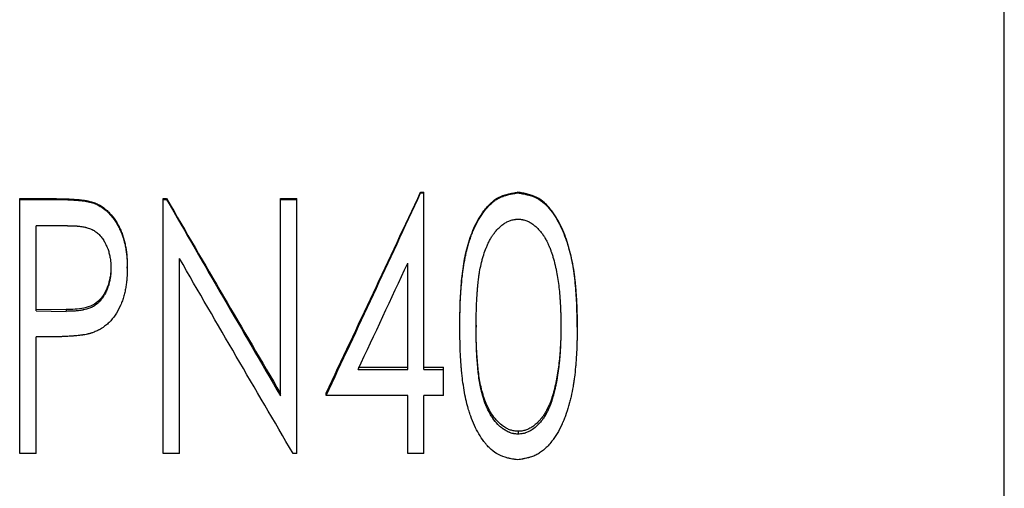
# Model space of a CAD drawing. Header units: millimetres. Extents: x -150 to 245, y -57 to 123.
# Tile 11 of 19: x 3 to 38, y -13 to 3. Entities that reach past the tile are written whole.
import ezdxf

# ---------------------------------------------------------------- set-up
doc = ezdxf.new("R2010")
doc.units = ezdxf.units.MM

msp = doc.modelspace()

# ---------------------------------------------------------------- linework, layer by layer
at = {"color": 1, "linetype": 'Continuous', "lineweight": 25}
msp.add_line((37.5, -56.5), (37.5, 56.5), dxfattribs=at)
at = {"color": 7, "linetype": 'Continuous', "lineweight": 25}
for p, q in [((16.844, -2.793), (16.844, -2.768)), ((16.844, -2.768), (16.962, -2.768)), ((16.962, -9.041), (16.962, -2.768)), ((20.275, -2.793), (20.275, -2.768)), ((2.654, -12.015), (2.654, -2.999)), ((2.654, -2.999), (3.867, -2.999)), ((2.654, -3.025), (3.867, -3.025)), ((3.867, -3.025), (3.867, -2.999)), ((5.277, -3.161), (5.277, -3.134)), ((7.731, -12.015), (7.731, -2.999)), ((7.731, -2.999), (7.852, -2.999)), ((7.731, -3.025), (7.852, -3.025)), ((7.852, -3.025), (7.852, -2.999)), ((11.885, -9.977), (11.885, -2.999)), ((11.885, -2.999), (12.462, -2.999)), ((11.885, -3.025), (12.462, -3.025)), ((12.462, -12.015), (12.462, -2.999)), ((16.844, -2.793), (16.962, -2.793)), ((4.343, -3.955), (3.231, -3.955)), ((3.231, -6.967), (3.231, -3.955)), ((8.308, -12.015), (8.308, -5.115)), ((5.885, -5.409), (5.885, -5.457)), ((6.462, -5.454), (6.462, -5.406)), ((16.385, -9.041), (16.385, -5.287)), ((3.231, -6.906), (4.296, -6.925)), ((3.231, -6.967), (4.296, -6.987)), ((4.296, -6.925), (4.296, -6.987)), ((18.231, -7.548), (18.231, -7.482)), ((18.808, -7.478), (18.808, -7.544)), ((21.808, -7.478), (21.808, -7.544)), ((22.385, -7.548), (22.385, -7.482)), ((3.671, -7.89), (3.231, -7.89)), ((3.231, -12.015), (3.231, -7.89)), ((14.63, -8.962), (16.385, -8.962)), ((14.63, -9.041), (16.385, -9.041)), ((16.962, -8.962), (17.654, -8.962)), ((16.962, -9.041), (17.654, -9.041)), ((17.654, -9.96), (17.654, -8.962)), ((21.581, -9.714), (21.581, -9.8)), ((13.5, -9.96), (13.5, -9.872)), ((16.385, -9.96), (13.5, -9.96)), ((16.385, -12.015), (16.385, -9.96)), ((17.654, -9.96), (16.962, -9.96)), ((16.962, -12.015), (16.962, -9.96)), ((20.293, -11.232), (20.293, -11.332)), ((3.231, -12.015), (2.654, -12.015)), ((8.308, -12.015), (7.731, -12.015)), ((12.462, -12.015), (12.33, -12.015)), ((16.962, -12.015), (16.385, -12.015))]:
    msp.add_line(p, q, dxfattribs=at)
for points in [[(13.5, -9.872), (14.615, -7.524), (15.73, -5.15), (16.844, -2.768)], [(7.852, -2.999), (9.196, -5.309), (10.54, -7.612), (11.885, -9.89)], [(7.852, -3.025), (9.196, -5.356), (10.54, -7.679), (11.885, -9.977)], [(13.5, -9.96), (14.615, -7.591), (15.73, -5.195), (16.844, -2.793)], [(12.33, -12.015), (10.989, -9.74), (9.648, -7.434), (8.308, -5.115)], [(14.63, -9.041), (15.215, -7.796), (15.8, -6.543), (16.385, -5.287)]]:
    msp.add_open_spline(points, degree=3, dxfattribs=at)
for points, knots in [([(18.231, -7.482), (18.233, -7.249), (18.236, -6.784), (18.275, -6.086), (18.346, -5.389), (18.485, -4.701), (18.708, -4.033), (19.004, -3.51), (19.312, -3.153), (19.597, -2.938), (19.869, -2.846), (20.099, -2.798), (20.216, -2.778), (20.275, -2.768)], [0, 0, 0, 0, 0.124859, 0.249718, 0.374578, 0.499436, 0.624302, 0.749137, 0.817085, 0.874769, 0.936503, 0.968092, 1, 1, 1, 1]), ([(22.385, -7.482), (22.383, -7.345), (22.38, -7.112), (22.369, -6.645), (22.333, -6.08), (22.249, -5.382), (22.095, -4.693), (21.858, -4.028), (21.56, -3.503), (21.246, -3.148), (20.958, -2.936), (20.684, -2.845), (20.453, -2.798), (20.335, -2.778), (20.275, -2.768)], [0, 0, 0, 0, 0.072839, 0.124862, 0.249721, 0.37458, 0.499438, 0.624302, 0.749141, 0.816738, 0.87478, 0.936553, 0.968125, 1, 1, 1, 1]), ([(3.867, -2.999), (3.986, -2.999), (4.223, -3), (4.578, -3.018), (4.873, -3.043), (5.078, -3.077), (5.193, -3.105), (5.249, -3.124), (5.277, -3.134)], [0, 0, 0, 0, 0.250018, 0.500035, 0.750009, 0.875006, 0.937497, 1, 1, 1, 1]), ([(3.867, -3.025), (3.942, -3.025), (4.009, -3.026), (4.098, -3.027), (4.125, -3.027), (4.164, -3.028), (4.176, -3.028), (4.194, -3.029), (4.2, -3.029), (4.209, -3.029), (4.212, -3.029), (4.216, -3.029), (4.217, -3.029), (4.22, -3.029), (4.221, -3.03), (4.286, -3.032), (4.348, -3.034), (4.436, -3.038), (4.465, -3.04), (4.508, -3.042), (4.522, -3.043), (4.543, -3.044), (4.55, -3.045), (4.56, -3.046), (4.564, -3.046), (4.569, -3.046), (4.571, -3.046), (4.574, -3.046), (4.575, -3.047), (4.651, -3.052), (4.717, -3.057), (4.805, -3.066), (4.833, -3.069), (4.872, -3.073), (4.884, -3.075), (4.902, -3.077), (4.908, -3.078), (4.917, -3.079), (4.92, -3.08), (4.926, -3.08), (4.927, -3.081), (4.962, -3.086), (4.992, -3.091), (5.036, -3.098), (5.05, -3.101), (5.072, -3.105), (5.079, -3.107), (5.093, -3.109), (5.098, -3.111), (5.122, -3.116), (5.137, -3.119), (5.158, -3.124), (5.165, -3.126), (5.176, -3.129), (5.179, -3.13), (5.186, -3.132), (5.19, -3.133), (5.211, -3.139), (5.24, -3.149), (5.277, -3.161)], [0, 0, 0, 0, 0.125, 0.125, 0.1875, 0.1875, 0.21875, 0.21875, 0.234375, 0.234375, 0.242188, 0.242188, 0.246094, 0.246094, 0.25, 0.25, 0.375, 0.375, 0.4375, 0.4375, 0.46875, 0.46875, 0.484375, 0.484375, 0.492188, 0.492188, 0.496094, 0.496094, 0.5, 0.5, 0.625, 0.625, 0.6875, 0.6875, 0.71875, 0.71875, 0.734375, 0.734375, 0.742188, 0.742188, 0.75, 0.75, 0.8125, 0.8125, 0.84375, 0.84375, 0.859375, 0.859375, 0.875, 0.875, 0.90625, 0.90625, 0.921875, 0.921875, 0.929688, 0.929688, 0.9375, 0.9375, 1, 1, 1, 1]), ([(5.277, -3.134), (5.33, -3.155), (5.436, -3.197), (5.581, -3.287), (5.717, -3.39), (5.878, -3.547), (6.052, -3.773), (6.189, -4.023), (6.28, -4.235), (6.33, -4.397), (6.375, -4.561), (6.418, -4.784), (6.456, -5.066), (6.46, -5.292), (6.462, -5.406)], [0, 0, 0, 0, 0.062504, 0.124997, 0.187154, 0.249985, 0.371479, 0.499862, 0.562377, 0.624896, 0.68742, 0.749942, 0.874953, 1, 1, 1, 1]), ([(18.231, -7.548), (18.232, -7.391), (18.234, -7.255), (18.236, -7.079), (18.237, -7.025), (18.239, -6.952), (18.239, -6.928), (18.24, -6.895), (18.241, -6.885), (18.241, -6.869), (18.241, -6.864), (18.241, -6.856), (18.241, -6.854), (18.242, -6.85), (18.242, -6.849), (18.242, -6.846), (18.242, -6.846), (18.245, -6.726), (18.25, -6.608), (18.26, -6.433), (18.264, -6.374), (18.269, -6.286), (18.271, -6.257), (18.275, -6.213), (18.276, -6.198), (18.277, -6.177), (18.278, -6.169), (18.279, -6.155), (18.28, -6.148), (18.29, -6.01), (18.302, -5.886), (18.321, -5.711), (18.328, -5.654), (18.339, -5.571), (18.342, -5.544), (18.348, -5.504), (18.35, -5.491), (18.353, -5.471), (18.354, -5.464), (18.355, -5.455), (18.355, -5.451), (18.356, -5.445), (18.357, -5.442), (18.376, -5.317), (18.397, -5.198), (18.432, -5.025), (18.444, -4.968), (18.464, -4.884), (18.471, -4.856), (18.481, -4.814), (18.485, -4.801), (18.49, -4.78), (18.492, -4.773), (18.495, -4.76), (18.497, -4.754), (18.531, -4.624), (18.566, -4.507), (18.624, -4.34), (18.644, -4.285), (18.675, -4.206), (18.685, -4.18), (18.701, -4.141), (18.707, -4.128), (18.715, -4.109), (18.718, -4.103), (18.723, -4.09), (18.726, -4.084), (18.779, -3.964), (18.833, -3.856), (18.921, -3.703), (18.952, -3.653), (18.999, -3.581), (19.015, -3.557), (19.039, -3.522), (19.048, -3.511), (19.06, -3.493), (19.064, -3.488), (19.071, -3.479), (19.073, -3.476), (19.077, -3.47), (19.078, -3.468), (19.165, -3.353), (19.249, -3.257), (19.379, -3.137), (19.422, -3.101), (19.51, -3.036), (19.553, -3.009), (19.644, -2.96), (19.693, -2.937), (19.775, -2.907), (19.803, -2.897), (19.847, -2.884), (19.862, -2.879), (19.885, -2.873), (19.893, -2.871), (19.905, -2.867), (19.909, -2.866), (19.916, -2.864), (19.921, -2.863), (19.95, -2.856), (19.977, -2.85), (20.02, -2.84), (20.035, -2.837), (20.058, -2.832), (20.066, -2.831), (20.078, -2.828), (20.082, -2.827), (20.088, -2.826), (20.09, -2.826), (20.094, -2.825), (20.097, -2.824), (20.137, -2.817), (20.196, -2.806), (20.275, -2.793)], [0, 0, 0, 0, 0.0625, 0.0625, 0.09375, 0.09375, 0.109375, 0.109375, 0.117188, 0.117188, 0.121094, 0.121094, 0.123047, 0.123047, 0.124023, 0.124023, 0.125, 0.125, 0.1875, 0.1875, 0.21875, 0.21875, 0.234375, 0.234375, 0.242188, 0.242188, 0.246094, 0.246094, 0.25, 0.25, 0.3125, 0.3125, 0.34375, 0.34375, 0.359375, 0.359375, 0.367188, 0.367188, 0.371094, 0.371094, 0.373047, 0.373047, 0.375, 0.375, 0.4375, 0.4375, 0.46875, 0.46875, 0.484375, 0.484375, 0.492188, 0.492188, 0.496094, 0.496094, 0.5, 0.5, 0.5625, 0.5625, 0.59375, 0.59375, 0.609375, 0.609375, 0.617188, 0.617188, 0.621094, 0.621094, 0.625, 0.625, 0.6875, 0.6875, 0.71875, 0.71875, 0.734375, 0.734375, 0.742188, 0.742188, 0.746094, 0.746094, 0.748047, 0.748047, 0.75, 0.75, 0.8125, 0.8125, 0.84375, 0.84375, 0.875, 0.875, 0.90625, 0.90625, 0.921875, 0.921875, 0.929688, 0.929688, 0.933594, 0.933594, 0.935547, 0.935547, 0.9375, 0.9375, 0.953125, 0.953125, 0.960938, 0.960938, 0.964844, 0.964844, 0.966797, 0.966797, 0.967773, 0.967773, 0.96875, 0.96875, 1, 1, 1, 1]), ([(20.275, -2.793), (20.315, -2.799), (20.349, -2.805), (20.394, -2.813), (20.407, -2.815), (20.426, -2.819), (20.432, -2.82), (20.44, -2.821), (20.443, -2.822), (20.447, -2.822), (20.448, -2.823), (20.45, -2.823), (20.451, -2.823), (20.486, -2.83), (20.517, -2.836), (20.56, -2.845), (20.574, -2.848), (20.595, -2.853), (20.602, -2.855), (20.611, -2.857), (20.615, -2.858), (20.621, -2.859), (20.624, -2.86), (20.755, -2.893), (20.865, -2.933), (21.047, -3.029), (21.136, -3.093), (21.268, -3.212), (21.311, -3.256), (21.375, -3.327), (21.396, -3.352), (21.428, -3.391), (21.439, -3.404), (21.455, -3.424), (21.46, -3.431), (21.468, -3.441), (21.47, -3.444), (21.476, -3.451), (21.479, -3.455), (21.547, -3.546), (21.611, -3.641), (21.7, -3.794), (21.729, -3.847), (21.771, -3.929), (21.785, -3.957), (21.805, -3.999), (21.812, -4.014), (21.822, -4.035), (21.825, -4.042), (21.832, -4.057), (21.836, -4.065), (21.885, -4.173), (21.928, -4.28), (21.989, -4.447), (22.008, -4.503), (22.036, -4.59), (22.045, -4.62), (22.059, -4.664), (22.063, -4.679), (22.07, -4.701), (22.072, -4.709), (22.076, -4.724), (22.079, -4.732), (22.112, -4.849), (22.141, -4.961), (22.18, -5.134), (22.192, -5.193), (22.21, -5.281), (22.216, -5.311), (22.224, -5.356), (22.226, -5.371), (22.23, -5.393), (22.232, -5.401), (22.234, -5.416), (22.236, -5.424), (22.255, -5.537), (22.271, -5.648), (22.294, -5.824), (22.301, -5.884), (22.311, -5.976), (22.314, -6.007), (22.319, -6.055), (22.32, -6.07), (22.322, -6.094), (22.323, -6.102), (22.325, -6.118), (22.325, -6.127), (22.337, -6.251), (22.346, -6.368), (22.357, -6.545), (22.361, -6.604), (22.365, -6.693), (22.366, -6.722), (22.368, -6.767), (22.369, -6.782), (22.37, -6.804), (22.37, -6.811), (22.371, -6.822), (22.371, -6.826), (22.371, -6.832), (22.371, -6.833), (22.371, -6.837), (22.371, -6.84), (22.377, -6.998), (22.381, -7.234), (22.385, -7.548)], [0, 0, 0, 0, 0.015625, 0.015625, 0.023438, 0.023438, 0.027344, 0.027344, 0.029297, 0.029297, 0.030273, 0.030273, 0.03125, 0.03125, 0.046875, 0.046875, 0.054688, 0.054688, 0.058594, 0.058594, 0.060547, 0.060547, 0.0625, 0.0625, 0.125, 0.125, 0.1875, 0.1875, 0.21875, 0.21875, 0.234375, 0.234375, 0.242188, 0.242188, 0.246094, 0.246094, 0.248047, 0.248047, 0.25, 0.25, 0.3125, 0.3125, 0.34375, 0.34375, 0.359375, 0.359375, 0.367188, 0.367188, 0.371094, 0.371094, 0.375, 0.375, 0.4375, 0.4375, 0.46875, 0.46875, 0.484375, 0.484375, 0.492188, 0.492188, 0.496094, 0.496094, 0.5, 0.5, 0.5625, 0.5625, 0.59375, 0.59375, 0.609375, 0.609375, 0.617188, 0.617188, 0.621094, 0.621094, 0.625, 0.625, 0.6875, 0.6875, 0.71875, 0.71875, 0.734375, 0.734375, 0.742188, 0.742188, 0.746094, 0.746094, 0.75, 0.75, 0.8125, 0.8125, 0.84375, 0.84375, 0.859375, 0.859375, 0.867188, 0.867188, 0.871094, 0.871094, 0.873047, 0.873047, 0.874023, 0.874023, 0.875, 0.875, 1, 1, 1, 1]), ([(5.277, -3.161), (5.312, -3.175), (5.342, -3.188), (5.381, -3.205), (5.393, -3.21), (5.409, -3.218), (5.415, -3.221), (5.422, -3.224), (5.424, -3.225), (5.429, -3.228), (5.43, -3.228), (5.457, -3.242), (5.481, -3.256), (5.518, -3.278), (5.53, -3.286), (5.555, -3.302), (5.568, -3.31), (5.626, -3.35), (5.671, -3.385), (5.736, -3.441), (5.757, -3.461), (5.788, -3.491), (5.798, -3.501), (5.818, -3.522), (5.828, -3.533), (5.911, -3.623), (5.979, -3.711), (6.073, -3.854), (6.102, -3.903), (6.145, -3.98), (6.158, -4.007), (6.185, -4.06), (6.198, -4.086), (6.224, -4.143), (6.236, -4.171), (6.253, -4.21), (6.258, -4.223), (6.268, -4.249), (6.273, -4.262), (6.285, -4.296), (6.294, -4.321), (6.311, -4.375), (6.321, -4.406), (6.347, -4.498), (6.362, -4.552), (6.385, -4.652), (6.396, -4.708), (6.417, -4.834), (6.426, -4.894), (6.437, -4.979), (6.44, -5.006), (6.444, -5.046), (6.445, -5.06), (6.447, -5.079), (6.448, -5.085), (6.448, -5.095), (6.449, -5.098), (6.449, -5.105), (6.449, -5.109), (6.455, -5.188), (6.459, -5.302), (6.462, -5.454)], [0, 0, 0, 0, 0.03125, 0.03125, 0.046875, 0.046875, 0.054688, 0.054688, 0.058594, 0.058594, 0.0625, 0.0625, 0.09375, 0.09375, 0.109375, 0.109375, 0.125, 0.125, 0.1875, 0.1875, 0.21875, 0.21875, 0.234375, 0.234375, 0.25, 0.25, 0.375, 0.375, 0.4375, 0.4375, 0.46875, 0.46875, 0.5, 0.5, 0.53125, 0.53125, 0.546875, 0.546875, 0.5625, 0.5625, 0.59375, 0.59375, 0.625, 0.625, 0.6875, 0.6875, 0.75, 0.75, 0.8125, 0.8125, 0.84375, 0.84375, 0.859375, 0.859375, 0.867188, 0.867188, 0.871094, 0.871094, 0.875, 0.875, 1, 1, 1, 1]), ([(18.808, -7.544), (18.81, -7.29), (18.812, -7.105), (18.815, -6.988), (18.815, -6.986), (18.815, -6.982), (18.815, -6.981), (18.815, -6.976), (18.815, -6.973), (18.815, -6.964), (18.815, -6.957), (18.816, -6.939), (18.816, -6.926), (18.817, -6.889), (18.818, -6.865), (18.82, -6.793), (18.822, -6.745), (18.828, -6.606), (18.833, -6.518), (18.839, -6.431), (18.839, -6.426), (18.84, -6.419), (18.84, -6.415), (18.841, -6.404), (18.841, -6.397), (18.843, -6.376), (18.844, -6.362), (18.847, -6.321), (18.849, -6.294), (18.855, -6.216), (18.859, -6.167), (18.872, -6.028), (18.88, -5.947), (18.889, -5.877), (18.89, -5.872), (18.891, -5.866), (18.891, -5.863), (18.892, -5.853), (18.893, -5.847), (18.895, -5.828), (18.897, -5.816), (18.902, -5.779), (18.905, -5.754), (18.916, -5.682), (18.923, -5.635), (18.947, -5.498), (18.964, -5.411), (18.983, -5.324), (18.985, -5.317), (18.988, -5.305), (18.989, -5.299), (18.993, -5.281), (18.996, -5.269), (19.005, -5.233), (19.011, -5.209), (19.029, -5.139), (19.042, -5.093), (19.082, -4.959), (19.11, -4.875), (19.143, -4.791), (19.146, -4.784), (19.15, -4.773), (19.153, -4.767), (19.159, -4.751), (19.164, -4.739), (19.178, -4.706), (19.187, -4.685), (19.215, -4.62), (19.234, -4.579), (19.264, -4.518), (19.274, -4.499), (19.297, -4.456), (19.308, -4.435), (19.344, -4.373), (19.368, -4.335), (19.398, -4.29), (19.405, -4.28), (19.419, -4.261), (19.425, -4.252), (19.446, -4.224), (19.46, -4.206), (19.504, -4.152), (19.535, -4.116), (19.583, -4.065), (19.601, -4.048), (19.635, -4.014), (19.652, -3.999), (19.705, -3.953), (19.74, -3.924), (19.78, -3.896), (19.786, -3.892), (19.796, -3.884), (19.801, -3.881), (19.816, -3.871), (19.827, -3.864), (19.857, -3.845), (19.877, -3.833), (19.939, -3.801), (19.98, -3.783), (20.041, -3.762), (20.064, -3.755), (20.109, -3.745), (20.132, -3.74), (20.158, -3.736), (20.159, -3.736), (20.163, -3.735), (20.165, -3.735), (20.172, -3.734), (20.176, -3.734), (20.191, -3.732), (20.201, -3.731), (20.236, -3.727), (20.263, -3.725), (20.293, -3.722)], [0, 0, 0, 0, 0.125, 0.125, 0.125977, 0.125977, 0.126953, 0.126953, 0.128906, 0.128906, 0.132812, 0.132812, 0.140625, 0.140625, 0.15625, 0.15625, 0.1875, 0.1875, 0.25, 0.25, 0.251953, 0.251953, 0.253906, 0.253906, 0.257812, 0.257812, 0.265625, 0.265625, 0.28125, 0.28125, 0.3125, 0.3125, 0.375, 0.375, 0.376953, 0.376953, 0.378906, 0.378906, 0.382812, 0.382812, 0.390625, 0.390625, 0.40625, 0.40625, 0.4375, 0.4375, 0.5, 0.5, 0.503906, 0.503906, 0.507812, 0.507812, 0.515625, 0.515625, 0.53125, 0.53125, 0.5625, 0.5625, 0.625, 0.625, 0.628906, 0.628906, 0.632812, 0.632812, 0.640625, 0.640625, 0.65625, 0.65625, 0.6875, 0.6875, 0.703125, 0.703125, 0.71875, 0.71875, 0.75, 0.75, 0.757812, 0.757812, 0.765625, 0.765625, 0.78125, 0.78125, 0.8125, 0.8125, 0.828125, 0.828125, 0.84375, 0.84375, 0.875, 0.875, 0.878906, 0.878906, 0.882812, 0.882812, 0.890625, 0.890625, 0.90625, 0.90625, 0.9375, 0.9375, 0.953125, 0.953125, 0.96875, 0.96875, 0.970703, 0.970703, 0.972656, 0.972656, 0.976562, 0.976562, 0.984375, 0.984375, 1, 1, 1, 1]), ([(20.293, -3.722), (20.355, -3.727), (20.401, -3.732), (20.433, -3.737), (20.437, -3.738), (20.443, -3.739), (20.446, -3.739), (20.455, -3.741), (20.46, -3.742), (20.478, -3.745), (20.489, -3.748), (20.523, -3.756), (20.545, -3.762), (20.587, -3.777), (20.606, -3.785), (20.647, -3.803), (20.667, -3.813), (20.728, -3.846), (20.769, -3.872), (20.814, -3.905), (20.818, -3.908), (20.827, -3.915), (20.832, -3.918), (20.846, -3.929), (20.854, -3.936), (20.881, -3.957), (20.899, -3.972), (20.951, -4.018), (20.984, -4.051), (21.034, -4.103), (21.049, -4.12), (21.079, -4.155), (21.094, -4.173), (21.137, -4.227), (21.165, -4.264), (21.192, -4.305), (21.193, -4.307), (21.196, -4.311), (21.197, -4.313), (21.201, -4.318), (21.203, -4.322), (21.211, -4.334), (21.216, -4.343), (21.232, -4.369), (21.243, -4.388), (21.278, -4.449), (21.302, -4.494), (21.331, -4.552), (21.333, -4.556), (21.338, -4.567), (21.341, -4.573), (21.349, -4.589), (21.354, -4.599), (21.368, -4.631), (21.378, -4.652), (21.388, -4.677), (21.39, -4.681), (21.394, -4.691), (21.396, -4.695), (21.402, -4.71), (21.406, -4.721), (21.419, -4.753), (21.428, -4.776), (21.44, -4.808), (21.442, -4.813), (21.446, -4.824), (21.448, -4.83), (21.454, -4.847), (21.458, -4.858), (21.47, -4.892), (21.478, -4.914), (21.5, -4.98), (21.514, -5.023), (21.553, -5.15), (21.577, -5.24), (21.6, -5.34), (21.602, -5.345), (21.604, -5.355), (21.605, -5.361), (21.609, -5.376), (21.611, -5.387), (21.618, -5.418), (21.623, -5.44), (21.637, -5.504), (21.646, -5.547), (21.671, -5.678), (21.686, -5.768), (21.728, -6.043), (21.75, -6.234), (21.767, -6.447), (21.768, -6.458), (21.77, -6.482), (21.77, -6.493), (21.773, -6.529), (21.775, -6.552), (21.78, -6.623), (21.783, -6.669), (21.791, -6.808), (21.795, -6.899), (21.798, -6.992), (21.798, -6.993), (21.798, -6.997), (21.799, -6.999), (21.799, -7.005), (21.799, -7.009), (21.799, -7.022), (21.8, -7.031), (21.8, -7.057), (21.801, -7.076), (21.802, -7.135), (21.803, -7.177), (21.805, -7.316), (21.807, -7.423), (21.808, -7.544)], [0, 0, 0, 0, 0.03125, 0.03125, 0.033203, 0.033203, 0.035156, 0.035156, 0.039062, 0.039062, 0.046875, 0.046875, 0.0625, 0.0625, 0.078125, 0.078125, 0.09375, 0.09375, 0.125, 0.125, 0.128906, 0.128906, 0.132812, 0.132812, 0.140625, 0.140625, 0.15625, 0.15625, 0.1875, 0.1875, 0.203125, 0.203125, 0.21875, 0.21875, 0.25, 0.25, 0.251953, 0.251953, 0.253906, 0.253906, 0.257812, 0.257812, 0.265625, 0.265625, 0.28125, 0.28125, 0.3125, 0.3125, 0.316406, 0.316406, 0.320312, 0.320312, 0.328125, 0.328125, 0.34375, 0.34375, 0.347656, 0.347656, 0.351562, 0.351562, 0.359375, 0.359375, 0.375, 0.375, 0.378906, 0.378906, 0.382812, 0.382812, 0.390625, 0.390625, 0.40625, 0.40625, 0.4375, 0.4375, 0.5, 0.5, 0.503906, 0.503906, 0.507812, 0.507812, 0.515625, 0.515625, 0.53125, 0.53125, 0.5625, 0.5625, 0.625, 0.625, 0.75, 0.75, 0.757812, 0.757812, 0.765625, 0.765625, 0.78125, 0.78125, 0.8125, 0.8125, 0.875, 0.875, 0.876953, 0.876953, 0.878906, 0.878906, 0.882812, 0.882812, 0.890625, 0.890625, 0.90625, 0.90625, 0.9375, 0.9375, 1, 1, 1, 1]), ([(4.343, -3.955), (4.481, -3.956), (4.585, -3.959), (4.654, -3.965), (4.657, -3.965), (4.66, -3.965), (4.662, -3.965), (4.666, -3.966), (4.67, -3.966), (4.68, -3.967), (4.686, -3.967), (4.706, -3.969), (4.719, -3.971), (4.758, -3.975), (4.784, -3.978), (4.861, -3.989), (4.911, -3.997), (4.966, -4.009), (4.975, -4.011), (4.988, -4.014), (4.995, -4.015), (5.016, -4.02), (5.029, -4.024), (5.069, -4.034), (5.094, -4.042), (5.168, -4.067), (5.212, -4.087), (5.263, -4.114), (5.275, -4.12), (5.297, -4.133), (5.307, -4.14), (5.339, -4.161), (5.36, -4.176), (5.42, -4.224), (5.459, -4.26), (5.5, -4.306), (5.503, -4.309), (5.511, -4.318), (5.515, -4.323), (5.526, -4.336), (5.534, -4.345), (5.556, -4.374), (5.571, -4.393), (5.613, -4.454), (5.64, -4.497), (5.69, -4.59), (5.714, -4.639), (5.742, -4.704), (5.747, -4.717), (5.758, -4.743), (5.763, -4.757), (5.776, -4.791), (5.784, -4.814), (5.807, -4.886), (5.82, -4.935), (5.844, -5.04), (5.855, -5.095), (5.866, -5.173), (5.87, -5.199), (5.874, -5.238), (5.875, -5.25), (5.876, -5.269), (5.877, -5.277), (5.878, -5.286), (5.878, -5.29), (5.881, -5.334), (5.883, -5.388), (5.885, -5.457)], [0, 0, 0, 0, 0.125, 0.125, 0.126953, 0.126953, 0.128906, 0.128906, 0.132812, 0.132812, 0.140625, 0.140625, 0.15625, 0.15625, 0.1875, 0.1875, 0.25, 0.25, 0.257812, 0.257812, 0.265625, 0.265625, 0.28125, 0.28125, 0.3125, 0.3125, 0.375, 0.375, 0.390625, 0.390625, 0.40625, 0.40625, 0.4375, 0.4375, 0.5, 0.5, 0.507812, 0.507812, 0.515625, 0.515625, 0.53125, 0.53125, 0.5625, 0.5625, 0.625, 0.625, 0.6875, 0.6875, 0.703125, 0.703125, 0.71875, 0.71875, 0.75, 0.75, 0.8125, 0.8125, 0.875, 0.875, 0.90625, 0.90625, 0.921875, 0.921875, 0.929688, 0.929688, 0.9375, 0.9375, 1, 1, 1, 1]), ([(5.885, -5.409), (5.883, -5.462), (5.881, -5.568), (5.859, -5.778), (5.801, -6.036), (5.676, -6.328), (5.493, -6.589), (5.238, -6.787), (4.93, -6.88), (4.614, -6.919), (4.402, -6.923), (4.296, -6.925)], [0, 0, 0, 0, 0.062607, 0.125197, 0.250289, 0.375317, 0.500206, 0.624836, 0.749659, 0.874797, 1, 1, 1, 1]), ([(5.885, -5.457), (5.883, -5.528), (5.881, -5.581), (5.879, -5.618), (5.878, -5.62), (5.878, -5.624), (5.878, -5.625), (5.878, -5.63), (5.877, -5.634), (5.877, -5.644), (5.876, -5.651), (5.875, -5.671), (5.873, -5.684), (5.869, -5.724), (5.866, -5.75), (5.86, -5.788), (5.858, -5.803), (5.854, -5.83), (5.851, -5.844), (5.844, -5.884), (5.838, -5.91), (5.821, -5.988), (5.807, -6.038), (5.788, -6.099), (5.783, -6.112), (5.775, -6.137), (5.77, -6.15), (5.756, -6.187), (5.746, -6.212), (5.715, -6.285), (5.692, -6.332), (5.66, -6.391), (5.652, -6.404), (5.638, -6.428), (5.631, -6.439), (5.609, -6.474), (5.594, -6.496), (5.548, -6.561), (5.515, -6.601), (5.477, -6.642), (5.472, -6.647), (5.462, -6.657), (5.457, -6.662), (5.443, -6.676), (5.433, -6.685), (5.403, -6.713), (5.382, -6.73), (5.319, -6.778), (5.275, -6.806), (5.218, -6.836), (5.208, -6.84), (5.186, -6.851), (5.174, -6.856), (5.14, -6.871), (5.116, -6.88), (5.041, -6.905), (4.987, -6.92), (4.925, -6.932), (4.923, -6.933), (4.917, -6.934), (4.914, -6.935), (4.905, -6.937), (4.899, -6.938), (4.88, -6.941), (4.867, -6.944), (4.83, -6.95), (4.804, -6.954), (4.725, -6.965), (4.671, -6.97), (4.612, -6.975), (4.612, -6.975), (4.61, -6.975), (4.608, -6.975), (4.605, -6.975), (4.603, -6.976), (4.596, -6.976), (4.591, -6.976), (4.576, -6.977), (4.565, -6.978), (4.532, -6.98), (4.508, -6.981), (4.429, -6.984), (4.367, -6.985), (4.296, -6.987)], [0, 0, 0, 0, 0.0625, 0.0625, 0.064453, 0.064453, 0.066406, 0.066406, 0.070312, 0.070312, 0.078125, 0.078125, 0.09375, 0.09375, 0.125, 0.125, 0.140625, 0.140625, 0.15625, 0.15625, 0.1875, 0.1875, 0.25, 0.25, 0.265625, 0.265625, 0.28125, 0.28125, 0.3125, 0.3125, 0.375, 0.375, 0.390625, 0.390625, 0.40625, 0.40625, 0.4375, 0.4375, 0.5, 0.5, 0.507812, 0.507812, 0.515625, 0.515625, 0.53125, 0.53125, 0.5625, 0.5625, 0.625, 0.625, 0.640625, 0.640625, 0.65625, 0.65625, 0.6875, 0.6875, 0.75, 0.75, 0.753906, 0.753906, 0.757812, 0.757812, 0.765625, 0.765625, 0.78125, 0.78125, 0.8125, 0.8125, 0.875, 0.875, 0.876953, 0.876953, 0.878906, 0.878906, 0.882812, 0.882812, 0.890625, 0.890625, 0.90625, 0.90625, 0.9375, 0.9375, 1, 1, 1, 1]), ([(6.462, -5.454), (6.46, -5.531), (6.459, -5.594), (6.457, -5.654), (6.457, -5.665), (6.456, -5.678), (6.456, -5.68), (6.456, -5.685), (6.456, -5.689), (6.455, -5.7), (6.455, -5.707), (6.454, -5.729), (6.453, -5.743), (6.451, -5.772), (6.45, -5.786), (6.445, -5.861), (6.439, -5.92), (6.429, -6.006), (6.425, -6.035), (6.417, -6.091), (6.412, -6.117), (6.398, -6.202), (6.386, -6.259), (6.366, -6.343), (6.359, -6.371), (6.344, -6.428), (6.337, -6.455), (6.311, -6.541), (6.292, -6.596), (6.262, -6.677), (6.252, -6.704), (6.235, -6.744), (6.23, -6.757), (6.221, -6.776), (6.218, -6.783), (6.213, -6.795), (6.21, -6.801), (6.104, -7.032), (5.975, -7.222), (5.779, -7.417), (5.737, -7.454), (5.669, -7.507), (5.645, -7.525), (5.609, -7.55), (5.597, -7.559), (5.572, -7.575), (5.559, -7.584), (5.522, -7.607), (5.497, -7.622), (5.459, -7.643), (5.446, -7.65), (5.427, -7.659), (5.421, -7.663), (5.411, -7.667), (5.408, -7.669), (5.403, -7.671), (5.402, -7.672), (5.398, -7.674), (5.396, -7.675), (5.36, -7.692), (5.307, -7.714), (5.236, -7.742)], [0, 0, 0, 0, 0.0625, 0.0625, 0.078125, 0.078125, 0.082031, 0.082031, 0.085938, 0.085938, 0.09375, 0.09375, 0.109375, 0.109375, 0.125, 0.125, 0.1875, 0.1875, 0.21875, 0.21875, 0.25, 0.25, 0.3125, 0.3125, 0.34375, 0.34375, 0.375, 0.375, 0.4375, 0.4375, 0.46875, 0.46875, 0.484375, 0.484375, 0.492188, 0.492188, 0.5, 0.5, 0.75, 0.75, 0.8125, 0.8125, 0.84375, 0.84375, 0.859375, 0.859375, 0.875, 0.875, 0.90625, 0.90625, 0.921875, 0.921875, 0.929688, 0.929688, 0.933594, 0.933594, 0.935547, 0.935547, 0.9375, 0.9375, 1, 1, 1, 1]), ([(20.275, -12.243), (20.236, -12.236), (20.201, -12.231), (20.157, -12.223), (20.144, -12.221), (20.125, -12.217), (20.119, -12.216), (20.111, -12.215), (20.109, -12.214), (20.105, -12.214), (20.103, -12.214), (20.101, -12.213), (20.1, -12.213), (20.066, -12.207), (20.035, -12.201), (19.992, -12.191), (19.978, -12.188), (19.957, -12.184), (19.951, -12.182), (19.941, -12.18), (19.937, -12.179), (19.931, -12.178), (19.929, -12.177), (19.798, -12.145), (19.688, -12.105), (19.509, -12.011), (19.421, -11.948), (19.291, -11.831), (19.249, -11.788), (19.185, -11.717), (19.164, -11.693), (19.133, -11.655), (19.122, -11.642), (19.107, -11.622), (19.102, -11.615), (19.094, -11.605), (19.091, -11.602), (19.086, -11.595), (19.083, -11.591), (18.956, -11.424), (18.846, -11.236), (18.701, -10.921), (18.656, -10.81), (18.595, -10.636), (18.575, -10.576), (18.547, -10.485), (18.537, -10.454), (18.524, -10.407), (18.52, -10.391), (18.513, -10.367), (18.511, -10.359), (18.508, -10.348), (18.506, -10.344), (18.504, -10.336), (18.503, -10.331), (18.45, -10.133), (18.406, -9.921), (18.35, -9.576), (18.334, -9.457), (18.312, -9.272), (18.305, -9.209), (18.295, -9.113), (18.292, -9.08), (18.288, -9.032), (18.286, -9.015), (18.284, -8.991), (18.283, -8.982), (18.282, -8.97), (18.282, -8.966), (18.281, -8.958), (18.281, -8.953), (18.271, -8.838), (18.264, -8.725), (18.254, -8.55), (18.251, -8.491), (18.247, -8.401), (18.246, -8.371), (18.244, -8.326), (18.244, -8.311), (18.243, -8.288), (18.243, -8.28), (18.243, -8.269), (18.242, -8.265), (18.242, -8.259), (18.242, -8.257), (18.242, -8.253), (18.242, -8.251), (18.237, -8.094), (18.233, -7.86), (18.231, -7.548)], [0, 0, 0, 0, 0.015625, 0.015625, 0.023438, 0.023438, 0.027344, 0.027344, 0.029297, 0.029297, 0.030273, 0.030273, 0.03125, 0.03125, 0.046875, 0.046875, 0.054688, 0.054688, 0.058594, 0.058594, 0.060547, 0.060547, 0.0625, 0.0625, 0.125, 0.125, 0.1875, 0.1875, 0.21875, 0.21875, 0.234375, 0.234375, 0.242188, 0.242188, 0.246094, 0.246094, 0.248047, 0.248047, 0.25, 0.25, 0.375, 0.375, 0.4375, 0.4375, 0.46875, 0.46875, 0.484375, 0.484375, 0.492188, 0.492188, 0.496094, 0.496094, 0.498047, 0.498047, 0.5, 0.5, 0.625, 0.625, 0.6875, 0.6875, 0.71875, 0.71875, 0.734375, 0.734375, 0.742188, 0.742188, 0.746094, 0.746094, 0.748047, 0.748047, 0.75, 0.75, 0.8125, 0.8125, 0.84375, 0.84375, 0.859375, 0.859375, 0.867188, 0.867188, 0.871094, 0.871094, 0.873047, 0.873047, 0.874023, 0.874023, 0.875, 0.875, 1, 1, 1, 1]), ([(20.293, -11.232), (20.247, -11.229), (20.155, -11.223), (20.021, -11.191), (19.894, -11.134), (19.74, -11.04), (19.564, -10.889), (19.333, -10.606), (19.125, -10.191), (18.997, -9.756), (18.925, -9.396), (18.888, -9.13), (18.861, -8.855), (18.839, -8.586), (18.823, -8.306), (18.814, -8.049), (18.81, -7.77), (18.809, -7.586), (18.808, -7.478)], [0, 0, 0, 0, 0.031263, 0.062482, 0.092486, 0.124984, 0.184874, 0.249914, 0.3736, 0.499689, 0.560548, 0.624756, 0.683489, 0.749838, 0.809537, 0.874917, 0.926031, 1, 1, 1, 1]), ([(20.293, -11.332), (20.232, -11.327), (20.185, -11.323), (20.153, -11.318), (20.149, -11.317), (20.144, -11.316), (20.141, -11.316), (20.132, -11.314), (20.126, -11.313), (20.109, -11.31), (20.098, -11.307), (20.064, -11.299), (20.042, -11.293), (20.01, -11.281), (20.001, -11.278), (19.98, -11.27), (19.97, -11.265), (19.94, -11.252), (19.919, -11.242), (19.858, -11.21), (19.817, -11.185), (19.771, -11.153), (19.768, -11.151), (19.759, -11.144), (19.754, -11.141), (19.741, -11.132), (19.733, -11.125), (19.707, -11.105), (19.69, -11.092), (19.64, -11.049), (19.607, -11.018), (19.511, -10.919), (19.451, -10.845), (19.39, -10.758), (19.387, -10.754), (19.381, -10.745), (19.378, -10.741), (19.369, -10.727), (19.363, -10.718), (19.345, -10.69), (19.333, -10.671), (19.299, -10.614), (19.277, -10.574), (19.234, -10.492), (19.214, -10.449), (19.189, -10.394), (19.184, -10.383), (19.175, -10.361), (19.17, -10.349), (19.158, -10.32), (19.15, -10.3), (19.078, -10.117), (19.025, -9.94), (18.979, -9.741), (18.978, -9.736), (18.976, -9.726), (18.975, -9.72), (18.971, -9.704), (18.969, -9.694), (18.962, -9.661), (18.958, -9.639), (18.945, -9.574), (18.936, -9.529), (18.913, -9.393), (18.9, -9.299), (18.888, -9.197), (18.888, -9.193), (18.887, -9.183), (18.886, -9.178), (18.884, -9.162), (18.883, -9.152), (18.88, -9.121), (18.878, -9.1), (18.871, -9.035), (18.867, -8.99), (18.854, -8.853), (18.846, -8.755), (18.839, -8.649), (18.839, -8.647), (18.838, -8.642), (18.838, -8.639), (18.838, -8.631), (18.837, -8.626), (18.836, -8.61), (18.835, -8.599), (18.833, -8.567), (18.832, -8.545), (18.828, -8.479), (18.826, -8.434), (18.82, -8.296), (18.817, -8.2), (18.815, -8.097), (18.815, -8.097), (18.815, -8.095), (18.815, -8.094), (18.815, -8.091), (18.814, -8.089), (18.814, -8.084), (18.814, -8.08), (18.814, -8.068), (18.814, -8.06), (18.813, -8.035), (18.813, -8.017), (18.812, -7.96), (18.812, -7.918), (18.81, -7.78), (18.809, -7.67), (18.808, -7.544)], [0, 0, 0, 0, 0.03125, 0.03125, 0.033203, 0.033203, 0.035156, 0.035156, 0.039062, 0.039062, 0.046875, 0.046875, 0.0625, 0.0625, 0.070312, 0.070312, 0.078125, 0.078125, 0.09375, 0.09375, 0.125, 0.125, 0.128906, 0.128906, 0.132812, 0.132812, 0.140625, 0.140625, 0.15625, 0.15625, 0.1875, 0.1875, 0.25, 0.25, 0.253906, 0.253906, 0.257812, 0.257812, 0.265625, 0.265625, 0.28125, 0.28125, 0.3125, 0.3125, 0.34375, 0.34375, 0.351562, 0.351562, 0.359375, 0.359375, 0.375, 0.375, 0.5, 0.5, 0.503906, 0.503906, 0.507812, 0.507812, 0.515625, 0.515625, 0.53125, 0.53125, 0.5625, 0.5625, 0.625, 0.625, 0.628906, 0.628906, 0.632812, 0.632812, 0.640625, 0.640625, 0.65625, 0.65625, 0.6875, 0.6875, 0.75, 0.75, 0.751953, 0.751953, 0.753906, 0.753906, 0.757812, 0.757812, 0.765625, 0.765625, 0.78125, 0.78125, 0.8125, 0.8125, 0.875, 0.875, 0.875977, 0.875977, 0.876953, 0.876953, 0.878906, 0.878906, 0.882812, 0.882812, 0.890625, 0.890625, 0.90625, 0.90625, 0.9375, 0.9375, 1, 1, 1, 1]), ([(22.385, -7.548), (22.383, -7.705), (22.381, -7.842), (22.378, -8.018), (22.376, -8.072), (22.375, -8.145), (22.374, -8.168), (22.373, -8.201), (22.373, -8.212), (22.372, -8.227), (22.372, -8.233), (22.372, -8.24), (22.372, -8.243), (22.371, -8.246), (22.371, -8.248), (22.371, -8.25), (22.371, -8.251), (22.367, -8.373), (22.361, -8.492), (22.35, -8.667), (22.346, -8.725), (22.339, -8.812), (22.337, -8.841), (22.333, -8.884), (22.332, -8.898), (22.33, -8.919), (22.329, -8.926), (22.328, -8.94), (22.328, -8.947), (22.315, -9.081), (22.302, -9.202), (22.28, -9.376), (22.272, -9.433), (22.259, -9.516), (22.255, -9.544), (22.248, -9.584), (22.246, -9.598), (22.243, -9.618), (22.242, -9.625), (22.24, -9.638), (22.239, -9.644), (22.217, -9.77), (22.194, -9.886), (22.155, -10.057), (22.141, -10.113), (22.119, -10.197), (22.112, -10.225), (22.101, -10.266), (22.097, -10.28), (22.091, -10.3), (22.089, -10.307), (22.085, -10.321), (22.084, -10.327), (22.046, -10.456), (22.009, -10.572), (21.949, -10.736), (21.928, -10.789), (21.896, -10.867), (21.885, -10.892), (21.869, -10.93), (21.863, -10.943), (21.855, -10.961), (21.852, -10.967), (21.846, -10.98), (21.844, -10.985), (21.789, -11.103), (21.733, -11.209), (21.643, -11.359), (21.611, -11.407), (21.563, -11.478), (21.547, -11.501), (21.522, -11.535), (21.513, -11.546), (21.501, -11.563), (21.496, -11.569), (21.49, -11.577), (21.488, -11.58), (21.484, -11.585), (21.482, -11.587), (21.395, -11.699), (21.308, -11.792), (21.177, -11.909), (21.133, -11.944), (21.045, -12.006), (21, -12.033), (20.909, -12.08), (20.859, -12.102), (20.777, -12.132), (20.749, -12.141), (20.704, -12.154), (20.689, -12.159), (20.666, -12.165), (20.658, -12.167), (20.647, -12.17), (20.643, -12.171), (20.635, -12.173), (20.63, -12.174), (20.602, -12.181), (20.574, -12.187), (20.531, -12.197), (20.516, -12.2), (20.493, -12.204), (20.485, -12.206), (20.473, -12.208), (20.469, -12.209), (20.463, -12.21), (20.461, -12.21), (20.457, -12.211), (20.454, -12.212), (20.413, -12.219), (20.354, -12.23), (20.275, -12.243)], [0, 0, 0, 0, 0.0625, 0.0625, 0.09375, 0.09375, 0.109375, 0.109375, 0.117188, 0.117188, 0.121094, 0.121094, 0.123047, 0.123047, 0.124023, 0.124023, 0.125, 0.125, 0.1875, 0.1875, 0.21875, 0.21875, 0.234375, 0.234375, 0.242188, 0.242188, 0.246094, 0.246094, 0.25, 0.25, 0.3125, 0.3125, 0.34375, 0.34375, 0.359375, 0.359375, 0.367188, 0.367188, 0.371094, 0.371094, 0.375, 0.375, 0.4375, 0.4375, 0.46875, 0.46875, 0.484375, 0.484375, 0.492188, 0.492188, 0.496094, 0.496094, 0.5, 0.5, 0.5625, 0.5625, 0.59375, 0.59375, 0.609375, 0.609375, 0.617188, 0.617188, 0.621094, 0.621094, 0.625, 0.625, 0.6875, 0.6875, 0.71875, 0.71875, 0.734375, 0.734375, 0.742188, 0.742188, 0.746094, 0.746094, 0.748047, 0.748047, 0.75, 0.75, 0.8125, 0.8125, 0.84375, 0.84375, 0.875, 0.875, 0.90625, 0.90625, 0.921875, 0.921875, 0.929688, 0.929688, 0.933594, 0.933594, 0.935547, 0.935547, 0.9375, 0.9375, 0.953125, 0.953125, 0.960938, 0.960938, 0.964844, 0.964844, 0.966797, 0.966797, 0.967773, 0.967773, 0.96875, 0.96875, 1, 1, 1, 1]), ([(21.808, -7.478), (21.807, -7.572), (21.806, -7.76), (21.798, -8.043), (21.782, -8.324), (21.762, -8.602), (21.732, -8.881), (21.691, -9.16), (21.645, -9.441), (21.602, -9.623), (21.581, -9.714)], [0, 0, 0, 0, 0.125004, 0.250005, 0.375573, 0.500013, 0.620117, 0.750006, 0.875004, 1, 1, 1, 1]), ([(21.808, -7.544), (21.807, -7.671), (21.806, -7.766), (21.805, -7.831), (21.805, -7.835), (21.805, -7.841), (21.805, -7.844), (21.804, -7.853), (21.804, -7.859), (21.804, -7.877), (21.804, -7.889), (21.803, -7.924), (21.802, -7.948), (21.8, -8.019), (21.798, -8.067), (21.794, -8.16), (21.792, -8.209), (21.787, -8.304), (21.784, -8.351), (21.775, -8.493), (21.768, -8.587), (21.759, -8.692), (21.758, -8.703), (21.756, -8.725), (21.755, -8.736), (21.752, -8.769), (21.75, -8.791), (21.742, -8.859), (21.737, -8.905), (21.72, -9.046), (21.706, -9.143), (21.689, -9.25), (21.688, -9.258), (21.686, -9.272), (21.685, -9.279), (21.681, -9.299), (21.679, -9.312), (21.673, -9.35), (21.669, -9.375), (21.657, -9.445), (21.649, -9.486), (21.641, -9.528), (21.64, -9.532), (21.639, -9.54), (21.638, -9.544), (21.635, -9.557), (21.633, -9.567), (21.627, -9.596), (21.622, -9.617), (21.607, -9.686), (21.595, -9.74), (21.581, -9.8)], [0, 0, 0, 0, 0.125, 0.125, 0.128906, 0.128906, 0.132812, 0.132812, 0.140625, 0.140625, 0.15625, 0.15625, 0.1875, 0.1875, 0.25, 0.25, 0.3125, 0.3125, 0.375, 0.375, 0.5, 0.5, 0.515625, 0.515625, 0.53125, 0.53125, 0.5625, 0.5625, 0.625, 0.625, 0.75, 0.75, 0.757812, 0.757812, 0.765625, 0.765625, 0.78125, 0.78125, 0.8125, 0.8125, 0.875, 0.875, 0.882812, 0.882812, 0.890625, 0.890625, 0.90625, 0.90625, 0.9375, 0.9375, 1, 1, 1, 1]), ([(5.236, -7.742), (5.215, -7.749), (5.196, -7.755), (5.173, -7.762), (5.166, -7.764), (5.156, -7.767), (5.153, -7.768), (5.148, -7.769), (5.147, -7.769), (5.144, -7.77), (5.143, -7.77), (5.126, -7.775), (5.11, -7.779), (5.086, -7.785), (5.078, -7.787), (5.062, -7.791), (5.053, -7.793), (5.016, -7.801), (4.986, -7.807), (4.937, -7.815), (4.92, -7.818), (4.895, -7.822), (4.886, -7.823), (4.873, -7.825), (4.869, -7.826), (4.862, -7.827), (4.86, -7.827), (4.856, -7.828), (4.853, -7.828), (4.799, -7.835), (4.741, -7.842), (4.642, -7.852), (4.608, -7.855), (4.554, -7.859), (4.536, -7.861), (4.507, -7.863), (4.498, -7.864), (4.483, -7.865), (4.478, -7.865), (4.469, -7.866), (4.463, -7.866), (4.392, -7.871), (4.325, -7.875), (4.227, -7.88), (4.194, -7.881), (4.146, -7.883), (4.129, -7.884), (4.105, -7.885), (4.097, -7.885), (4.085, -7.885), (4.081, -7.885), (4.073, -7.886), (4.068, -7.886), (3.973, -7.888), (3.841, -7.89), (3.671, -7.89)], [0, 0, 0, 0, 0.03125, 0.03125, 0.046875, 0.046875, 0.054688, 0.054688, 0.058594, 0.058594, 0.0625, 0.0625, 0.09375, 0.09375, 0.109375, 0.109375, 0.125, 0.125, 0.1875, 0.1875, 0.21875, 0.21875, 0.234375, 0.234375, 0.242188, 0.242188, 0.246094, 0.246094, 0.25, 0.25, 0.375, 0.375, 0.4375, 0.4375, 0.46875, 0.46875, 0.484375, 0.484375, 0.492188, 0.492188, 0.5, 0.5, 0.625, 0.625, 0.6875, 0.6875, 0.71875, 0.71875, 0.734375, 0.734375, 0.742188, 0.742188, 0.75, 0.75, 1, 1, 1, 1]), ([(21.581, -9.714), (21.559, -9.8), (21.515, -9.972), (21.428, -10.224), (21.336, -10.427), (21.251, -10.583), (21.167, -10.712), (21.062, -10.842), (20.936, -10.969), (20.808, -11.068), (20.683, -11.141), (20.559, -11.195), (20.428, -11.224), (20.338, -11.23), (20.293, -11.232)], [0, 0, 0, 0, 0.125055, 0.250076, 0.375067, 0.438049, 0.500098, 0.589855, 0.672789, 0.750066, 0.815184, 0.875056, 0.937483, 1, 1, 1, 1]), ([(21.581, -9.8), (21.551, -9.916), (21.528, -10.002), (21.51, -10.061), (21.509, -10.065), (21.508, -10.07), (21.507, -10.073), (21.505, -10.08), (21.503, -10.086), (21.498, -10.101), (21.495, -10.112), (21.485, -10.143), (21.478, -10.164), (21.456, -10.228), (21.441, -10.27), (21.415, -10.335), (21.406, -10.358), (21.388, -10.401), (21.379, -10.422), (21.352, -10.483), (21.333, -10.522), (21.311, -10.563), (21.308, -10.569), (21.303, -10.579), (21.3, -10.584), (21.292, -10.6), (21.286, -10.609), (21.276, -10.629), (21.271, -10.638), (21.26, -10.657), (21.255, -10.667), (21.225, -10.717), (21.201, -10.754), (21.173, -10.793), (21.169, -10.799), (21.162, -10.809), (21.158, -10.814), (21.147, -10.829), (21.14, -10.838), (21.117, -10.867), (21.102, -10.886), (21.056, -10.94), (21.026, -10.974), (20.931, -11.069), (20.866, -11.123), (20.795, -11.171), (20.789, -11.175), (20.779, -11.181), (20.774, -11.184), (20.759, -11.194), (20.748, -11.2), (20.718, -11.218), (20.698, -11.229), (20.638, -11.259), (20.599, -11.276), (20.549, -11.293), (20.538, -11.296), (20.517, -11.302), (20.506, -11.305), (20.473, -11.313), (20.451, -11.317), (20.425, -11.32), (20.424, -11.32), (20.42, -11.321), (20.418, -11.321), (20.412, -11.322), (20.407, -11.322), (20.393, -11.324), (20.383, -11.325), (20.35, -11.328), (20.323, -11.33), (20.293, -11.332)], [0, 0, 0, 0, 0.125, 0.125, 0.128906, 0.128906, 0.132812, 0.132812, 0.140625, 0.140625, 0.15625, 0.15625, 0.1875, 0.1875, 0.25, 0.25, 0.28125, 0.28125, 0.3125, 0.3125, 0.375, 0.375, 0.382812, 0.382812, 0.390625, 0.390625, 0.40625, 0.40625, 0.421875, 0.421875, 0.4375, 0.4375, 0.5, 0.5, 0.507812, 0.507812, 0.515625, 0.515625, 0.53125, 0.53125, 0.5625, 0.5625, 0.625, 0.625, 0.75, 0.75, 0.757812, 0.757812, 0.765625, 0.765625, 0.78125, 0.78125, 0.8125, 0.8125, 0.875, 0.875, 0.890625, 0.890625, 0.90625, 0.90625, 0.9375, 0.9375, 0.941406, 0.941406, 0.945312, 0.945312, 0.953125, 0.953125, 0.96875, 0.96875, 1, 1, 1, 1])]:
    msp.add_open_spline(points, degree=3, knots=knots, dxfattribs=at)

doc.saveas('drawing.dxf')
